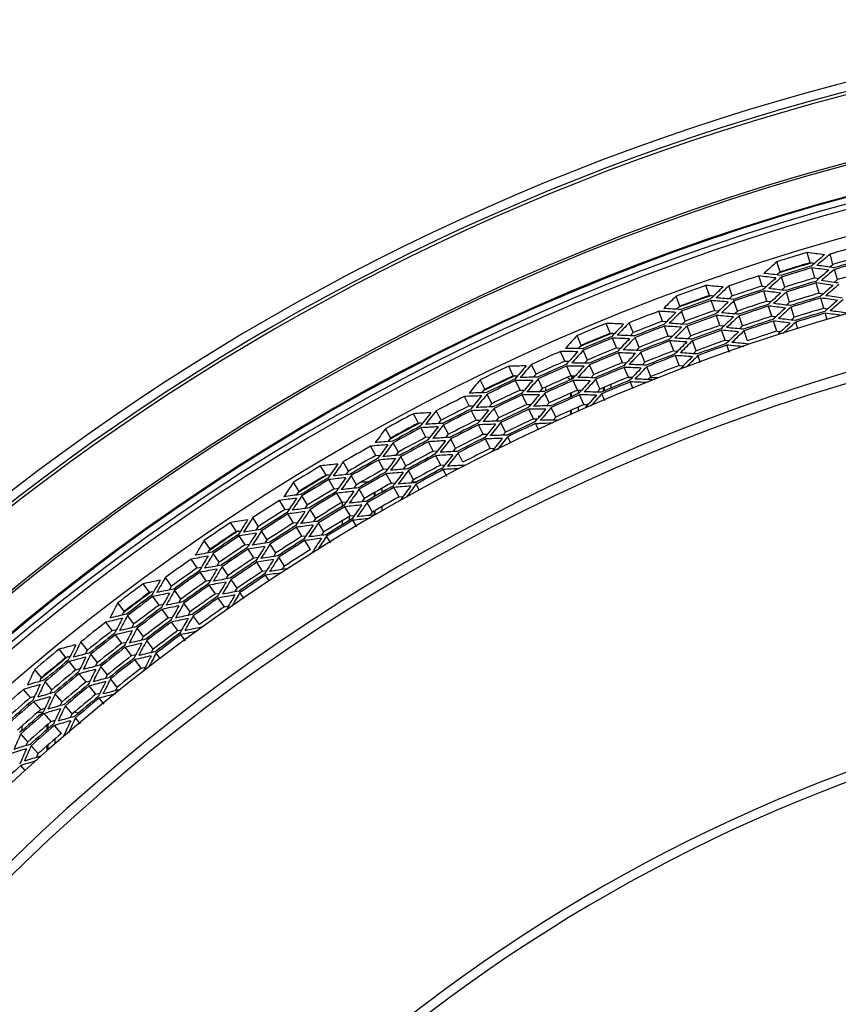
# Model space of a CAD drawing. Header units: millimetres. Extents: x 0 to 420, y -341 to 792.
# Tile 226 of 256: x 148 to 161, y 245 to 261. Entities that reach past the tile are written whole.
import ezdxf

# ---------------------------------------------------------------- set-up
doc = ezdxf.new("R2010")
doc.units = ezdxf.units.MM
doc.header["$LTSCALE"] = 23.1
doc.layers.get('0').update_dxf_attribs({"linetype": 'CONTINUOUS'})
doc.layers.add('06___PRT_ALL_SURFS', color=7, linetype='CONTINUOUS')

msp = doc.modelspace()

# ---------------------------------------------------------------- linework, layer by layer
at = {"color": 7, "linetype": 'Continuous'}
for p, q in [((160.1075, 256.9579), (160.0606, 257.1152)), ((160.4605, 256.932), (160.4152, 257.0898)), ((159.6405, 256.815), (159.5913, 256.9716)), ((160.1781, 256.721), (160.1312, 256.8783)), ((160.5283, 256.6955), (160.483, 256.8534)), ((159.3625, 256.596), (159.3117, 256.7522)), ((159.7146, 256.5791), (159.6654, 256.7358)), ((158.547, 256.4506), (158.4924, 256.6055)), ((158.9008, 256.4422), (158.8478, 256.5976)), ((160.2481, 256.4861), (160.2012, 256.6435)), ((158.0877, 256.2848), (158.0308, 256.4388)), ((159.4385, 256.3621), (159.3877, 256.5182)), ((159.788, 256.3454), (159.7388, 256.502)), ((160.3176, 256.2526), (160.2708, 256.4099)), ((158.6293, 256.2175), (158.5746, 256.3723)), ((158.9803, 256.2094), (158.9273, 256.3648)), ((159.514, 256.1298), (159.4633, 256.2859)), ((159.861, 256.1128), (159.8118, 256.2695)), ((157.8208, 256.0523), (157.7624, 256.2058)), ((158.1733, 256.0529), (158.1164, 256.2069)), ((158.7107, 255.9864), (158.6561, 256.1412)), ((159.0593, 255.9782), (159.0062, 256.1336)), ((160.37, 256.0768), (160.3402, 256.1768)), ((157.0136, 255.8667), (156.9514, 256.0187)), ((157.3674, 255.8759), (157.3067, 256.0284)), ((157.9083, 255.8224), (157.8499, 255.9759)), ((158.2582, 255.823), (158.2013, 255.9771)), ((159.5893, 255.8983), (159.5385, 256.0545)), ((159.9179, 255.9316), (159.8847, 256.0374)), ((156.563, 255.6784), (156.4985, 255.8294)), ((157.1072, 255.638), (157.045, 255.7899)), ((157.4583, 255.6473), (157.3976, 255.7999)), ((158.7918, 255.7565), (158.7372, 255.9114)), ((159.1379, 255.7479), (159.0848, 255.9033)), ((157.9952, 255.5942), (157.9368, 255.7476)), ((158.3426, 255.5944), (158.2857, 255.7484)), ((158.8582, 255.5684), (158.8181, 255.682)), ((156.3079, 255.4331), (156.242, 255.5834)), ((156.66, 255.451), (156.5955, 255.6021)), ((157.2, 255.4112), (157.1378, 255.5632)), ((157.5485, 255.4203), (157.4878, 255.5729)), ((158.0818, 255.3667), (158.0234, 255.5201)), ((158.4091, 255.4145), (158.37, 255.5202)), ((155.5109, 255.2078), (155.4412, 255.3565)), ((155.8638, 255.2344), (155.7956, 255.3838)), ((156.4067, 255.2078), (156.3408, 255.3581)), ((156.7561, 255.2257), (156.6917, 255.3767)), ((157.2924, 255.1856), (157.2302, 255.3376)), ((157.6385, 255.1941), (157.5778, 255.3467)), ((155.9659, 255.0106), (155.8977, 255.1599)), ((156.4144, 255.1522), (156.4144, 255.1828)), ((156.4504, 255.1828), (156.4144, 255.1828)), ((156.4343, 255.1649), (156.4284, 255.1584)), ((156.5131, 255.1811), (156.5154, 255.1837)), ((156.5164, 255.1811), (156.5131, 255.1811)), ((156.7169, 255.1828), (156.7919, 255.1828)), ((157.2924, 255.1828), (157.329, 255.1828)), ((157.3968, 255.1569), (157.4266, 255.1884)), ((157.3968, 255.1569), (157.4266, 255.1884)), ((157.6276, 255.1828), (157.7541, 255.1828)), ((155.0701, 254.9974), (154.9983, 255.145)), ((155.6157, 254.9839), (155.5461, 255.1326)), ((156.0098, 255.0305), (156.0098, 254.9713)), ((156.5048, 254.9841), (156.4389, 255.1344)), ((156.8518, 255.0015), (156.7873, 255.1525)), ((156.9074, 254.9676), (156.9074, 255.0252)), ((156.921, 254.9733), (156.921, 255.0309)), ((157.023, 255.0739), (157.023, 255.0165)), ((157.367, 255.0032), (157.3223, 255.1125)), ((154.8275, 254.7397), (154.7542, 254.8866)), ((155.1782, 254.7751), (155.1064, 254.9227)), ((155.7196, 254.762), (155.65, 254.9107)), ((156.0672, 254.7883), (155.9991, 254.9377)), ((156.4008, 254.8801), (156.4008, 254.9382)), ((156.4144, 254.8861), (156.4144, 254.9442)), ((156.5164, 254.9841), (156.5164, 254.9311)), ((156.6026, 254.7612), (156.5366, 254.9115)), ((156.9305, 254.8168), (156.8828, 254.9288)), ((155.2854, 254.5547), (155.2136, 254.7024)), ((156.1683, 254.5669), (156.1001, 254.7163)), ((156.5164, 254.7232), (156.5164, 254.6652)), ((154.0426, 254.4752), (153.9657, 254.6203)), ((154.3937, 254.5193), (154.3183, 254.6651)), ((154.9373, 254.5196), (154.864, 254.6665)), ((155.823, 254.5413), (155.7534, 254.69)), ((155.9078, 254.5663), (155.9078, 254.5895)), ((156.4008, 254.6137), (156.4008, 254.6718)), ((156.4144, 254.6198), (156.4144, 254.6779)), ((154.1584, 254.2568), (154.0815, 254.4019)), ((154.5068, 254.3008), (154.4313, 254.4466)), ((155.0464, 254.301), (154.9731, 254.4479)), ((155.392, 254.3356), (155.3202, 254.4832)), ((155.8565, 254.4697), (155.9078, 254.4702)), ((155.8565, 254.4697), (155.9078, 254.4702)), ((155.9001, 254.3768), (155.8565, 254.4697)), ((153.6128, 254.2433), (153.5337, 254.3872)), ((155.4757, 254.1635), (155.4266, 254.2645)), ((153.3832, 253.9739), (153.3028, 254.1171)), ((153.7318, 254.0266), (153.6527, 254.1706)), ((154.2732, 254.0404), (154.1962, 254.1854)), ((154.619, 254.0838), (154.5436, 254.2297)), ((155.155, 254.0832), (155.0817, 254.2301)), ((153.8497, 253.8119), (153.7707, 253.9558)), ((154.3873, 253.825), (154.3104, 253.9701)), ((154.7309, 253.8677), (154.6554, 254.0135)), ((152.6124, 253.671), (152.5284, 253.8121)), ((152.9609, 253.7323), (152.8783, 253.8743)), ((153.5038, 253.7595), (153.4233, 253.9027)), ((153.0846, 253.5197), (153.002, 253.6616)), ((153.6235, 253.5466), (153.5431, 253.6897)), ((153.9671, 253.5982), (153.888, 253.7422)), ((154.4805, 253.6492), (154.4244, 253.7552)), ((152.1946, 253.4181), (152.1085, 253.5579)), ((152.7388, 253.4586), (152.6548, 253.5997)), ((152.9199, 253.6289), (152.8684, 253.5562)), ((153.1676, 253.5678), (153.2762, 253.5678)), ((153.9444, 253.5678), (154.0219, 253.5678)), ((153.9834, 253.5678), (153.9834, 253.5518)), ((153.9926, 253.5518), (153.9847, 253.5512)), ((154.0588, 253.4313), (154.0051, 253.5289)), ((152.3241, 253.2076), (152.2381, 253.3474)), ((152.8642, 253.248), (152.7802, 253.3891)), ((153.2075, 253.3086), (153.1249, 253.4505)), ((153.3612, 253.3362), (153.3612, 253.3975)), ((153.3748, 253.344), (153.3748, 253.4053)), ((153.4768, 253.4636), (153.4768, 253.4024)), ((153.7428, 253.3345), (153.6624, 253.4776)), ((151.9786, 253.1377), (151.8911, 253.2767)), ((152.8682, 253.1882), (152.8682, 253.248)), ((152.9888, 253.0386), (152.9048, 253.1797)), ((153.3299, 253.0982), (153.2473, 253.2401)), ((153.4768, 253.1832), (153.4768, 253.122)), ((152.1096, 252.9295), (152.0222, 253.0685)), ((152.4526, 252.9989), (152.3665, 253.1387)), ((152.9702, 253.0275), (152.9702, 252.9658)), ((153.3612, 253.0551), (153.3612, 253.1164)), ((153.3748, 253.063), (153.3748, 253.1243)), ((151.2236, 252.797), (151.1328, 252.9337)), ((151.5687, 252.8755), (151.4792, 253.0132)), ((152.5803, 252.7913), (152.4942, 252.9312)), ((152.8682, 252.9046), (152.8682, 252.9664)), ((153.0901, 252.8686), (153.0293, 252.9707)), ((151.3605, 252.5911), (151.2696, 252.7279)), ((151.7028, 252.6692), (151.6133, 252.8069)), ((152.2398, 252.7228), (152.1523, 252.8617)), ((152.6855, 252.6204), (152.6217, 252.724)), ((150.8189, 252.5237), (150.726, 252.6591)), ((151.836, 252.4645), (151.7465, 252.6021)), ((152.3694, 252.5168), (152.2819, 252.6557)), ((150.9587, 252.3198), (150.8658, 252.4553)), ((151.4961, 252.387), (151.4052, 252.5238)), ((150.6171, 252.233), (150.5228, 252.3675)), ((151.631, 252.184), (151.5401, 252.3208)), ((151.9686, 252.2604), (151.8791, 252.3981)), ((150.7582, 252.0315), (150.664, 252.166)), ((151.0973, 252.1178), (151.0044, 252.2532)), ((151.7304, 252.0343), (151.6747, 252.1182)), ((149.8799, 251.8553), (149.7823, 251.9874)), ((150.2206, 251.9508), (150.1244, 252.0839)), ((150.8984, 251.8315), (150.8042, 251.966)), ((151.2352, 251.9168), (151.1423, 252.0522)), ((150.3648, 251.7515), (150.2686, 251.8845)), ((151.3441, 251.758), (151.2799, 251.8516)), ((149.4891, 251.5624), (149.3896, 251.693)), ((150.0267, 251.6565), (149.9292, 251.7886)), ((150.5079, 251.5535), (150.4117, 251.6866)), ((151.0381, 251.6322), (150.9439, 251.7666)), ((150.1722, 251.4593), (150.0747, 251.5915)), ((149.3019, 251.262), (149.2012, 251.3917)), ((149.6389, 251.3657), (149.5394, 251.4963)), ((150.317, 251.2633), (150.2195, 251.3954)), ((150.6505, 251.3563), (150.5543, 251.4893)), ((149.4529, 251.0678), (149.3521, 251.1974)), ((149.7873, 251.1707), (149.6878, 251.3014)), ((150.4348, 251.1037), (150.364, 251.1997)), ((148.92, 250.9606), (148.8173, 251.0888)), ((149.9349, 250.9768), (149.8354, 251.1075)), ((148.5843, 250.8484), (148.4804, 250.9755)), ((149.0738, 250.7686), (148.9711, 250.8968)), ((149.6028, 250.8749), (149.502, 251.0046)), ((150.0494, 250.8264), (149.9828, 250.9139)), ((148.7408, 250.657), (148.6369, 250.7841)), ((149.7522, 250.6828), (149.6514, 250.8124)), ((148.2085, 250.5364), (148.1027, 250.662)), ((148.8959, 250.4673), (148.792, 250.5945)), ((149.2265, 250.578), (149.1238, 250.7061)), ((148.3678, 250.3474), (148.262, 250.473)), ((149.3787, 250.388), (149.276, 250.5162)), ((148.0364, 250.2272), (147.9294, 250.3517)), ((148.5257, 250.16), (148.4199, 250.2856)), ((149.0502, 250.2787), (148.9463, 250.4058)), ((148.1968, 250.0407), (148.0898, 250.1652)), ((149.1759, 250.125), (149.1003, 250.2175)), ((148.1471, 249.9978), (148.2102, 249.9978)), ((148.249, 249.98), (148.3089, 249.9975)), ((148.3561, 249.8555), (148.249, 249.98)), ((148.6828, 249.9736), (148.577, 250.0992)), ((148.7115, 249.9978), (148.7168, 249.9978)), ((148.4108, 249.8714), (148.4108, 249.8584)), ((148.812, 249.8202), (148.7337, 249.9132)), ((147.9042, 249.786), (147.9042, 249.7141)), ((148.2952, 249.7327), (148.2952, 249.803)), ((148.3088, 249.7445), (148.3088, 249.8147)), ((148.5148, 249.6709), (148.4077, 249.7954)), ((147.9949, 249.5403), (147.8861, 249.6632)), ((148.4108, 249.5811), (148.4108, 249.5109)), ((148.1563, 249.3581), (148.0475, 249.481)), ((148.2952, 249.4098), (148.2952, 249.4804)), ((148.3088, 249.4218), (148.3088, 249.4923)), ((147.9546, 249.0988), (147.8867, 249.1739))]:
    msp.add_line(p, q, dxfattribs=at)
for centre, radius, start, end in [((169.5758, 225.1778), 35.7006, 95.40735, 144.59265), ((169.5758, 225.1778), 35.5622, 95.34865, 144.65135), ((169.5758, 225.1778), 35.5125, 95.34865, 144.65135), ((169.5758, 225.1778), 34.4954, 26.12966, 153.87034), ((169.5758, 225.1778), 34.4607, 26.17495, 153.82505), ((169.5758, 225.1778), 33.9916, 26.73189, 153.26811), ((169.5758, 225.1778), 33.9769, 26.7445, 153.2555), ((169.5758, 225.1778), 33.8792, 26.67945, 153.32055), ((169.5758, 225.1778), 33.7947, 26.74032, 153.25969), ((169.5758, 225.1778), 33.3914, 27.08673, 152.91327), ((169.5758, 225.1778), 32.2456, 26.92892, 153.07108), ((169.5758, 225.1778), 33.2008, 105.1728, 106.01667), ((169.5758, 225.1778), 33.3247, 106.5905, 107.43437), ((154.6433, 217.2581), 40.2237, 81.87691, 82.25986), ((185.361, 227.7257), 38.5781, 130.46022, 130.85808), ((185.2476, 227.8133), 38.3896, 130.30465, 130.70429), ((169.5758, 225.1778), 32.9811, 105.1728, 106.01667), ((186.3833, 226.9695), 40.2237, 131.76501, 132.14796), ((169.5758, 225.1778), 33.15, 106.54304, 107.48371), ((169.5758, 225.1778), 33.1039, 106.5905, 107.43437), ((169.5758, 225.1778), 33.0775, 106.5905, 107.43437), ((155.2289, 220.4931), 36.714, 81.9102, 82.32648), ((183.3082, 229.945), 35.3331, 130.42692, 130.85804), ((155.1882, 220.3729), 36.8867, 81.75841, 82.17291), ((183.2217, 230.0174), 35.174, 130.27535, 130.70825), ((169.5758, 225.1778), 32.9548, 105.1728, 106.01667), ((169.5758, 225.1778), 33.2008, 108.0082, 108.85207), ((155.1125, 218.5929), 38.3896, 83.32058, 83.72022), ((184.1888, 229.2462), 36.8867, 131.85196, 132.26646), ((155.0675, 218.4569), 38.5781, 83.16679, 83.56465), ((184.0878, 229.323), 36.714, 131.69839, 132.11466), ((169.5758, 225.1778), 31.3712, 27.38404, 152.61458), ((169.5758, 225.1778), 33.3247, 109.4259, 110.26978), ((155.0533, 216.5291), 40.2237, 84.71232, 85.09526), ((185.2156, 228.5034), 38.5781, 133.29563, 133.69348), ((185.098, 228.5853), 38.3896, 133.14006, 133.5397), ((169.5758, 225.1778), 32.9811, 108.0082, 108.85207), ((155.527, 221.4448), 35.3331, 83.16682, 83.59794), ((169.5758, 225.1778), 32.8587, 106.5905, 107.43437), ((169.5758, 225.1778), 32.8325, 106.5905, 107.43437), ((155.6898, 223.1952), 33.7512, 81.86899, 82.31854), ((181.6003, 231.8311), 32.5671, 130.46814, 130.93262), ((155.6622, 223.0984), 33.8985, 81.72119, 82.16896), ((181.5347, 231.8928), 32.43, 130.32055, 130.78683), ((169.5758, 225.1778), 31.2068, 27.38566, 152.61434), ((186.2741, 227.7987), 40.2237, 134.60042, 134.98336), ((169.5758, 225.1778), 33.15, 109.38236, 110.3225), ((169.5758, 225.1778), 33.1039, 109.4259, 110.26978), ((155.4435, 219.6671), 36.8867, 84.59382, 85.00832), ((169.5758, 225.1778), 32.9548, 108.0082, 108.85207), ((155.5582, 221.5533), 35.174, 83.31662, 83.74952), ((182.2709, 231.2398), 33.8985, 131.85591, 132.30368), ((182.1939, 231.3046), 33.7512, 131.70633, 132.15588), ((169.5758, 225.1778), 32.6149, 106.5905, 107.43437), ((169.5758, 225.1778), 32.5888, 106.5905, 107.43437), ((156.0562, 225.4984), 31.1976, 81.75283, 82.23595), ((156.0391, 225.4193), 31.3257, 81.60908, 82.09038), ((180.1054, 233.5195), 30.0431, 130.44074, 130.94086), ((155.4177, 217.7474), 38.5781, 86.0022, 86.40005), ((169.5758, 225.1778), 33.0775, 109.4259, 110.26978), ((155.4782, 219.7891), 36.714, 84.74561, 85.16189), ((183.0556, 230.6184), 35.3331, 133.26233, 133.69345), ((182.9656, 230.6865), 35.174, 133.11075, 133.54365), ((169.5758, 225.1778), 32.7367, 108.0082, 108.85207), ((169.5758, 225.1778), 32.7105, 108.0082, 108.85207), ((155.907, 224.0515), 32.43, 83.23804, 83.70432), ((180.6598, 232.9524), 31.3257, 131.93449, 132.41579), ((155.8871, 223.9637), 32.5671, 83.09225, 83.55673), ((180.6015, 233.0084), 31.1976, 131.78892, 132.27203), ((180.1545, 233.4658), 30.1633, 130.58428, 131.08257), ((169.5758, 225.1778), 33.2008, 110.84361, 111.68748), ((155.4559, 217.8855), 38.3896, 86.15598, 86.55562), ((183.9697, 229.964), 36.8867, 134.68736, 135.10186), ((183.865, 230.0358), 36.714, 134.53379, 134.95007), ((169.5758, 225.1778), 32.8587, 109.4259, 110.26978), ((169.5758, 225.1778), 32.8325, 109.4259, 110.26978), ((155.8049, 222.5107), 33.7512, 84.70439, 85.15395), ((181.2565, 232.4178), 32.5671, 133.30354, 133.76802), ((155.7821, 222.4127), 33.8985, 84.5566, 85.00436), ((181.1879, 232.4761), 32.43, 133.15596, 133.62224), ((169.5758, 225.1778), 32.4932, 108.0082, 108.85207), ((156.1707, 226.1275), 30.1633, 82.9423, 83.44058), ((169.5758, 225.1778), 32.3716, 106.5905, 107.43437), ((169.5758, 225.1778), 32.3455, 106.5905, 107.43437), ((156.3491, 227.4958), 28.9574, 81.56053, 82.07785), ((156.3409, 227.4304), 29.0707, 81.42089, 81.93636), ((169.5758, 225.1778), 33.3247, 112.26131, 113.10518), ((155.4989, 215.8213), 40.2237, 87.54772, 87.93067), ((185.032, 229.273), 38.5781, 136.13103, 136.52889), ((184.9104, 229.3489), 38.3896, 135.97546, 136.3751), ((169.5758, 225.1778), 32.9811, 110.84361, 111.68748), ((169.5758, 225.1778), 32.9548, 110.84361, 111.68748), ((155.7546, 220.8643), 35.174, 86.15203, 86.58493), ((155.7289, 220.7545), 35.3331, 86.00223, 86.43335), ((181.9555, 231.8604), 33.8985, 134.69132, 135.13908), ((181.8753, 231.9212), 33.7512, 134.54173, 134.99129), ((169.5758, 225.1778), 32.6149, 109.4259, 110.26978), ((156.0438, 224.7494), 31.3257, 84.44448, 84.92579), ((169.5758, 225.1778), 32.4671, 108.0082, 108.85207), ((156.1814, 226.1996), 30.0431, 83.08401, 83.58412), ((179.2844, 234.4504), 29.0707, 132.08851, 132.60398), ((179.241, 234.5), 28.9574, 131.94702, 132.46434), ((186.1241, 228.6215), 40.2237, 137.43582, 137.81877), ((169.5758, 225.1778), 33.15, 112.20996, 113.15467), ((169.5758, 225.1778), 33.1039, 112.26131, 113.10518), ((169.5758, 225.1778), 33.0775, 112.26131, 113.10518), ((155.762, 219.0984), 36.714, 87.58102, 87.99729), ((155.7334, 218.9747), 36.8867, 87.42922, 87.84372), ((182.7699, 231.2786), 35.3331, 136.09774, 136.52886), ((182.6767, 231.3421), 35.174, 135.94616, 136.37906), ((169.5758, 225.1778), 32.7367, 110.84361, 111.68748), ((155.9639, 223.288), 32.5671, 85.92766, 86.39214), ((169.5758, 225.1778), 32.5888, 109.4259, 110.26978), ((156.0569, 224.8292), 31.1976, 84.58824, 85.07136), ((179.7316, 233.9789), 30.1633, 133.41969, 133.91797), ((179.6798, 234.0302), 30.0431, 133.27615, 133.77626), ((155.8026, 217.0561), 38.5781, 88.8376, 89.23546), ((169.5758, 225.1778), 32.7105, 110.84361, 111.68748), ((155.9794, 223.3767), 32.43, 86.07344, 86.53972), ((180.2617, 233.4912), 31.3257, 134.76989, 135.2512), ((180.2006, 233.5443), 31.1976, 134.62433, 135.10744), ((169.5758, 225.1778), 32.3716, 109.4259, 110.26978), ((169.5758, 225.1778), 32.3455, 109.4259, 110.26978), ((156.2506, 226.8386), 28.9574, 84.39593, 84.91325), ((156.2457, 226.773), 29.0707, 84.2563, 84.77176), ((169.5758, 225.1778), 33.2008, 113.67901, 114.52288), ((155.8339, 217.196), 38.3896, 88.99139, 89.39103), ((183.7153, 230.6702), 36.8867, 137.52277, 137.93727), ((183.6072, 230.7367), 36.714, 137.3692, 137.78548), ((169.5758, 225.1778), 32.8587, 112.26131, 113.10518), ((169.5758, 225.1778), 32.8325, 112.26131, 113.10518), ((155.9537, 221.8328), 33.7512, 87.5398, 87.98935), ((155.9357, 221.7337), 33.8985, 87.392, 87.83977), ((180.8841, 232.9867), 32.5671, 136.13895, 136.60343), ((180.8126, 233.0416), 32.43, 135.99137, 136.45764), ((169.5758, 225.1778), 32.4932, 110.84361, 111.68748), ((169.5758, 225.1778), 32.4671, 110.84361, 111.68748), ((156.1472, 225.5357), 30.0431, 85.91942, 86.41953), ((156.1402, 225.4632), 30.1633, 85.77771, 86.27599), ((178.8138, 234.9193), 29.0707, 134.92392, 135.43938), ((178.7751, 234.9597), 28.9673, 134.78249, 135.28879), ((169.5758, 225.1778), 33.3247, 115.09672, 115.94059), ((155.979, 215.1364), 40.2237, 90.38313, 90.76607), ((184.8105, 230.0326), 38.5781, 138.96644, 139.36429), ((184.6853, 230.1024), 38.3896, 138.81087, 139.21051), ((169.5758, 225.1778), 32.9811, 113.67901, 114.52288), ((169.5758, 225.1778), 32.9548, 113.67901, 114.52288), ((155.9849, 220.1859), 35.174, 88.98743, 89.42033), ((155.9646, 220.0749), 35.3331, 88.83764, 89.26876), ((181.625, 232.4508), 33.9191, 137.52681, 137.95943), ((181.5326, 232.516), 33.7592, 137.37717, 137.82075), ((169.5758, 225.1778), 32.6149, 112.26131, 113.10518), ((169.5758, 225.1778), 32.5888, 112.26131, 113.10518), ((156.0907, 224.1609), 31.1976, 87.42365, 87.90676), ((156.0815, 224.0805), 31.3257, 87.27989, 87.76119), ((179.2838, 234.4705), 30.1633, 136.2551, 136.75338), ((179.2894, 234.4619), 30.126, 136.11198, 136.52835), ((169.5758, 225.1778), 33.15, 115.04442, 115.98133), ((156.0572, 218.2976), 36.8867, 90.26463, 90.67913), ((182.3557, 231.9827), 35.174, 138.78156, 139.21447), ((169.5758, 225.1778), 32.7367, 113.67901, 114.52288), ((156.3158, 255.0978), 0.085, 30.56677, 72.7697), ((156.0742, 222.6241), 32.56, 88.76303, 89.22184), ((157.329, 255.0978), 0.085, 73.7946, 90), ((185.9334, 229.4359), 40.2237, 140.27123, 140.65417), ((169.5758, 225.1778), 33.1039, 115.09672, 115.94059), ((169.5758, 225.1778), 33.0775, 115.09672, 115.94059), ((156.0796, 218.4225), 36.714, 90.41642, 90.8327), ((182.452, 231.9238), 35.3331, 138.93314, 139.36426), ((169.5758, 225.1778), 32.7105, 113.67901, 114.52288), ((156.0852, 222.7064), 32.43, 88.90885, 89.37513), ((179.8373, 234.0096), 31.3257, 137.6053, 138.0866), ((179.7738, 234.0596), 31.1976, 137.45973, 137.94285), ((169.5758, 225.1778), 32.3716, 112.26131, 113.10518), ((169.5758, 225.1778), 32.3455, 112.26131, 113.10518), ((156.1848, 226.1775), 28.9574, 87.23134, 87.74866), ((156.1831, 226.1116), 29.0707, 87.09171, 87.60717), ((169.5758, 225.1778), 33.2008, 116.51442, 117.35829), ((156.2456, 216.526), 38.3896, 91.8268, 92.22644), ((156.2212, 216.3848), 38.5781, 91.67301, 92.07086), ((183.4263, 231.3629), 36.8867, 140.35818, 140.77267), ((183.3151, 231.424), 36.714, 140.2046, 140.62088), ((169.5758, 225.1778), 32.8587, 115.09672, 115.94059), ((169.5758, 225.1778), 32.8325, 115.09672, 115.94059), ((156.1358, 221.163), 33.7512, 90.37521, 90.82476), ((156.1228, 221.0632), 33.8985, 90.22741, 90.67518), ((180.4839, 233.5365), 32.5671, 138.97435, 139.43883), ((180.4099, 233.5878), 32.43, 138.82677, 139.29305), ((169.5758, 225.1778), 32.4932, 113.67901, 114.52288), ((169.5758, 225.1778), 32.4671, 113.67901, 114.52288), ((156.1459, 224.871), 30.0431, 88.75482, 89.25494), ((156.1425, 224.7982), 30.1633, 88.61311, 89.1114), ((178.3206, 235.3643), 29.0707, 137.75932, 138.27479), ((178.2726, 235.4094), 28.9574, 137.61783, 138.13515), ((156.2337, 219.4078), 35.3331, 91.67304, 92.10416), ((181.1488, 233.1036), 33.7512, 140.21255, 140.6621), ((169.5758, 225.1778), 32.6149, 115.09672, 115.94059), ((156.1523, 223.4143), 31.3257, 90.11529, 90.5966), ((178.7557, 234.9853), 30.0431, 138.94696, 139.44708), ((169.5758, 225.1778), 33.3247, 117.93212, 118.77599), ((156.4924, 214.4761), 40.2237, 93.21853, 93.60148), ((184.5517, 230.7803), 38.5781, 141.80184, 142.1997), ((184.4232, 230.8438), 38.3896, 141.64627, 142.04591), ((169.5758, 225.1778), 32.9811, 116.51442, 117.35829), ((169.5758, 225.1778), 32.9548, 116.51442, 117.35829), ((156.2485, 219.5197), 35.174, 91.82284, 92.25574), ((181.2346, 233.051), 33.8985, 140.36213, 140.80989), ((169.5758, 225.1778), 32.5888, 115.09672, 115.94059), ((156.1575, 223.495), 31.1976, 90.25905, 90.74217), ((178.8122, 234.9393), 30.1633, 139.0905, 139.58879), ((169.5758, 225.1778), 33.15, 117.88538, 118.82587), ((169.5758, 225.1778), 33.1039, 117.93212, 118.77599), ((169.5758, 225.1778), 33.0775, 117.93212, 118.77599), ((156.4303, 217.7631), 36.714, 93.25183, 93.66811), ((156.4141, 217.6373), 36.8867, 93.10004, 93.51453), ((182.1025, 232.5525), 35.3331, 141.76855, 142.19967), ((182.0035, 232.6065), 35.174, 141.61697, 142.04987), ((169.5758, 225.1778), 32.7367, 116.51442, 117.35829), ((169.5758, 225.1778), 32.7105, 116.51442, 117.35829), ((156.224, 222.0421), 32.43, 91.74426, 92.21053), ((156.2173, 221.9522), 32.5671, 91.59847, 92.06295), ((179.3879, 234.5064), 31.3257, 140.44071, 140.92201), ((179.3219, 234.5532), 31.1976, 140.29514, 140.77825), ((169.5758, 225.1778), 32.3716, 115.09672, 115.94059), ((169.5758, 225.1778), 32.3455, 115.09672, 115.94059), ((156.1514, 225.6056), 28.8656, 90.06625, 90.48344), ((156.1533, 225.448), 29.0707, 89.92711, 90.44257), ((185.7028, 230.2399), 40.2237, 143.10663, 143.48958), ((156.3428, 220.4028), 33.8985, 93.06282, 93.51058), ((169.5758, 225.1778), 32.4932, 116.51442, 117.35829), ((156.1777, 224.1342), 30.1633, 91.44852, 91.9468), ((177.7558, 235.8271), 28.9574, 140.45324, 140.97056), ((169.5758, 225.1778), 33.2008, 119.34982, 120.1937), ((156.6899, 215.8772), 38.3896, 94.6622, 95.06184), ((156.6725, 215.7349), 38.5781, 94.50841, 94.90627), ((183.1034, 232.0405), 36.8867, 143.19358, 143.60808), ((182.9893, 232.096), 36.714, 143.04001, 143.45629), ((169.5758, 225.1778), 32.8587, 117.93212, 118.77599), ((169.5758, 225.1778), 32.8325, 117.93212, 118.77599), ((156.3509, 220.5031), 33.7512, 93.21061, 93.66016), ((180.0571, 234.0659), 32.5671, 141.80976, 142.27424), ((179.9806, 234.1135), 32.43, 141.66218, 142.12845), ((169.5758, 225.1778), 32.4671, 116.51442, 117.35829), ((156.1776, 224.207), 30.0431, 91.59023, 92.09034), ((177.806, 235.7845), 29.0707, 140.59473, 141.11019), ((156.5355, 218.7549), 35.3331, 94.50845, 94.93957), ((180.7426, 233.6664), 33.7512, 143.04795, 143.4975), ((169.5758, 225.1778), 32.6149, 117.93212, 118.77599), ((169.5758, 225.1778), 32.5888, 117.93212, 118.77599), ((156.2571, 222.8333), 31.1976, 93.09446, 93.57757), ((156.256, 222.7525), 31.3257, 92.9507, 93.432), ((178.318, 235.3843), 30.1633, 141.92591, 142.42419), ((178.2593, 235.4274), 30.0431, 141.78237, 142.28248), ((169.5758, 225.1778), 33.3247, 120.76753, 121.6114), ((157.0378, 213.842), 40.2237, 96.05394, 96.43689), ((184.2562, 231.5142), 38.5781, 144.63725, 145.03511), ((184.1248, 231.5713), 38.3896, 144.48168, 144.88132), ((169.5758, 225.1778), 32.9811, 119.34982, 120.1937), ((169.5758, 225.1778), 32.9548, 119.34982, 120.1937), ((156.5447, 218.8674), 35.174, 94.65824, 95.09115), ((180.8309, 233.618), 33.8985, 143.19753, 143.6453), ((156.1564, 224.7837), 29.0707, 92.76252, 93.27798), ((169.5758, 225.1778), 33.15, 120.72305, 121.66411), ((156.8032, 216.9954), 36.8867, 95.93544, 96.34994), ((181.6208, 233.2122), 35.174, 144.45238, 144.88528), ((169.5758, 225.1778), 32.7367, 119.34982, 120.1937), ((169.5758, 225.1778), 32.7105, 119.34982, 120.1937), ((156.3954, 221.3854), 32.43, 94.57966, 95.04594), ((156.3932, 221.2954), 32.5671, 94.43388, 94.89836), ((178.9144, 234.9804), 31.3257, 143.27611, 143.75742), ((178.8462, 235.0238), 31.1976, 143.13054, 143.61366), ((169.5758, 225.1778), 32.3716, 117.93212, 118.77599), ((169.5758, 225.1778), 32.3455, 117.93212, 118.77599), ((156.1515, 224.8494), 28.9574, 92.90215, 93.41947), ((185.4326, 231.0314), 40.2237, 145.94204, 146.32499), ((169.5758, 225.1778), 33.1039, 120.76753, 121.6114), ((169.5758, 225.1778), 33.0775, 120.76753, 121.6114), ((156.8132, 217.122), 36.714, 96.08723, 96.50351), ((181.5409, 233.2906), 35.1114, 144.74749, 145.03583), ((169.5758, 225.1778), 32.4932, 119.34982, 120.1937), ((156.242, 223.5455), 30.0431, 94.42563, 94.92575), ((156.2629, 223.2619), 30.3748, 94.49314, 94.78129), ((177.2713, 236.1786), 29.0707, 143.43014, 143.9456), ((177.2326, 236.2086), 28.9742, 143.28874, 143.78733), ((156.2246, 223.7471), 29.8881, 94.29804, 94.49288), ((157.1554, 215.1082), 38.5781, 97.34382, 97.74168), ((182.6306, 232.7511), 36.714, 145.87541, 146.29169), ((169.5758, 225.1778), 32.8587, 120.76753, 121.6114), ((169.5758, 225.1778), 32.8325, 120.76753, 121.6114), ((156.5983, 219.8546), 33.7512, 96.04602, 96.49557), ((156.5952, 219.754), 33.8985, 95.89822, 96.34599), ((179.6046, 234.5735), 32.5671, 144.64516, 145.10964), ((179.5258, 234.6172), 32.43, 144.49758, 144.96386), ((169.5758, 225.1778), 32.4671, 119.34982, 120.1937), ((169.5758, 225.1778), 33.2008, 122.18523, 123.0291), ((157.1658, 215.2511), 38.3896, 97.49761, 97.89725), ((182.7474, 232.7012), 36.8867, 146.02899, 146.44349), ((169.5758, 225.1778), 32.6149, 120.76753, 121.6114), ((169.5758, 225.1778), 32.5888, 120.76753, 121.6114), ((156.3894, 222.1774), 31.1976, 95.92986, 96.41298), ((156.3923, 222.0966), 31.3257, 95.78611, 96.26741), ((177.8024, 235.8042), 30.1633, 144.76131, 145.2596), ((177.7416, 235.8444), 30.0431, 144.61777, 145.11789), ((169.5758, 225.1778), 32.9811, 122.18523, 123.0291), ((169.5758, 225.1778), 32.9548, 122.18523, 123.0291), ((156.8728, 218.2305), 35.174, 97.49365, 97.92655), ((156.8692, 218.1177), 35.3331, 97.34385, 97.77497), ((180.3996, 234.1645), 33.8985, 146.03294, 146.48071), ((180.309, 234.2084), 33.7512, 145.88336, 146.33291), ((156.1923, 224.1203), 29.0707, 95.59792, 96.11339), ((169.5758, 225.1778), 33.3247, 123.60293, 124.4468), ((157.6139, 213.2357), 40.2237, 98.88935, 99.27229), ((183.9248, 232.2326), 38.5781, 147.47266, 147.87051), ((183.7907, 232.2832), 38.3896, 147.31708, 147.71673), ((169.5758, 225.1778), 32.7367, 122.18523, 123.0291), ((156.5992, 220.7381), 32.43, 97.41507, 97.88134), ((156.6014, 220.648), 32.5671, 97.26928, 97.73376), ((178.4181, 235.4303), 31.3257, 146.11152, 146.59282), ((178.3478, 235.4703), 31.1976, 145.96595, 146.44906), ((169.5758, 225.1778), 32.3716, 120.76753, 121.6114), ((169.5758, 225.1778), 32.3455, 120.76753, 121.6114), ((156.1842, 224.1857), 28.9574, 95.73756, 96.25487), ((169.5758, 225.1778), 33.15, 123.55124, 124.4957), ((169.5758, 225.1778), 33.1039, 123.60293, 124.4468), ((169.5758, 225.1778), 33.0775, 123.60293, 124.4468), ((157.2273, 216.5005), 36.714, 98.92264, 99.33892), ((157.2236, 216.3736), 36.8867, 98.77085, 99.18534), ((181.3125, 233.7542), 35.3331, 147.43936, 147.87048), ((181.2086, 233.7982), 35.174, 147.28778, 147.72068), ((169.5758, 225.1778), 32.7105, 122.18523, 123.0291), ((156.3464, 222.8154), 30.1633, 97.11933, 97.61761), ((176.6635, 236.5832), 28.9574, 146.12405, 146.64137), ((185.1237, 231.8086), 40.2237, 148.77745, 149.16039), ((156.8794, 219.1185), 33.8985, 98.73363, 99.18139), ((179.0467, 235.0979), 32.43, 147.33299, 147.79926), ((169.5758, 225.1778), 32.4932, 122.18523, 123.0291), ((169.5758, 225.1778), 32.4671, 122.18523, 123.0291), ((156.3391, 222.8879), 30.0431, 97.26104, 97.76115), ((176.7177, 236.5458), 29.0707, 146.26554, 146.781), ((157.672, 214.6494), 38.3896, 100.33301, 100.73265), ((157.6687, 214.5061), 38.5781, 100.17923, 100.57708), ((182.3591, 233.3436), 36.8867, 148.86439, 149.27889), ((182.24, 233.3876), 36.714, 148.71082, 149.1271), ((169.5758, 225.1778), 32.8587, 123.60293, 124.4468), ((169.5758, 225.1778), 32.8325, 123.60293, 124.4468), ((156.8775, 219.2192), 33.7512, 98.88142, 99.33098), ((179.1275, 235.0581), 32.5671, 147.48057, 147.94505), ((156.5608, 221.4482), 31.3257, 98.62151, 99.10282), ((169.5758, 225.1778), 33.2008, 125.02064, 125.86451), ((157.234, 217.4978), 35.3331, 100.17926, 100.61038), ((169.5758, 225.1778), 32.6149, 123.60293, 124.4468), ((169.5758, 225.1778), 32.5888, 123.60293, 124.4468), ((156.554, 221.5288), 31.1976, 98.76527, 99.24838), ((177.2667, 236.1982), 30.1633, 147.59672, 148.095), ((177.204, 236.2352), 30.0431, 147.45318, 147.95329), ((169.5758, 225.1778), 32.9811, 125.02064, 125.86451), ((169.5758, 225.1778), 32.9548, 125.02064, 125.86451), ((157.232, 217.6106), 35.174, 100.32906, 100.76196), ((179.9418, 234.6889), 33.8985, 148.86835, 149.31611), ((179.8492, 234.7283), 33.7512, 148.71876, 149.16832), ((169.5758, 225.1778), 32.3716, 123.60293, 124.4468), ((169.5758, 225.1778), 32.3455, 123.60293, 124.4468), ((156.2497, 223.5245), 28.9574, 98.57296, 99.09028), ((156.261, 223.4596), 29.0707, 98.43333, 98.94879), ((169.5758, 225.1778), 33.3247, 126.43834, 127.28221), ((158.2193, 212.6586), 40.2237, 101.72475, 102.1077), ((183.5583, 232.9338), 38.5781, 150.30806, 150.70592), ((183.4218, 232.9776), 38.3896, 150.15249, 150.55213), ((169.5758, 225.1778), 32.7367, 125.02064, 125.86451), ((169.5758, 225.1778), 32.7105, 125.02064, 125.86451), ((156.8347, 220.1016), 32.43, 100.25047, 100.71675), ((156.8413, 220.0118), 32.5671, 100.10469, 100.56917), ((177.9001, 235.8552), 31.3257, 148.94692, 149.42823), ((177.8279, 235.8917), 31.1976, 148.80135, 149.28447), ((169.5758, 225.1778), 33.15, 126.38626, 127.32396), ((169.5758, 225.1778), 33.1039, 126.43834, 127.28221), ((157.6717, 215.9003), 36.714, 101.75804, 102.17432), ((157.6742, 215.7734), 36.8867, 101.60625, 102.02075), ((180.8739, 234.3243), 35.3331, 150.27476, 150.70588), ((180.7679, 234.3631), 35.174, 150.12319, 150.55609), ((156.4685, 222.2359), 30.0431, 100.09644, 100.59656), ((156.4795, 222.1639), 30.1633, 99.95473, 100.45302), ((176.1466, 236.8852), 29.0707, 149.10095, 149.61641), ((176.0906, 236.9199), 28.9574, 148.95946, 149.47677), ((184.7766, 232.5696), 40.2237, 151.61285, 151.9958), ((169.5758, 225.1778), 33.0775, 126.43834, 127.28221), ((157.1947, 218.4979), 33.8985, 101.56903, 102.0168), ((178.5444, 235.5542), 32.43, 150.16839, 150.63467), ((169.5758, 225.1778), 32.4932, 125.02064, 125.86451), ((169.5758, 225.1778), 32.4671, 125.02064, 125.86451), ((158.2112, 213.9302), 38.5781, 103.01463, 103.41249), ((169.5758, 225.1778), 32.8587, 126.43834, 127.28221), ((169.5758, 225.1778), 32.8325, 126.43834, 127.28221), ((157.1878, 218.5983), 33.7512, 101.71683, 102.16638), ((178.6271, 235.5185), 32.5671, 150.31598, 150.78046), ((156.7613, 220.8089), 31.3257, 101.45692, 101.93822), ((169.5758, 225.1778), 33.2008, 127.85604, 128.69991), ((158.2074, 214.0734), 38.3896, 103.16842, 103.56806), ((181.9395, 233.9659), 36.8867, 151.6998, 152.1143), ((181.8184, 234.004), 36.714, 151.54623, 151.96251), ((169.5758, 225.1778), 32.6149, 126.43834, 127.28221), ((169.5758, 225.1778), 32.5888, 126.43834, 127.28221), ((156.7504, 220.8891), 31.1976, 101.60067, 102.08379), ((176.7121, 236.5651), 30.1633, 150.43212, 150.93041), ((176.6477, 236.599), 30.0431, 150.28858, 150.7887), ((169.5758, 225.1778), 32.9811, 127.85604, 128.69991), ((169.5758, 225.1778), 32.9548, 127.85604, 128.69991), ((157.6215, 217.0093), 35.174, 103.16446, 103.59736), ((157.629, 216.8967), 35.3331, 103.01466, 103.44578), ((179.4586, 235.19), 33.8985, 151.70375, 152.15152), ((179.3641, 235.2248), 33.7512, 151.55417, 152.00372), ((169.5758, 225.1778), 32.3716, 126.43834, 127.28221), ((169.5758, 225.1778), 32.3455, 126.43834, 127.28221), ((156.3478, 222.8673), 28.9574, 101.40837, 101.92569), ((156.3623, 222.8031), 29.0707, 101.26873, 101.7842), ((158.8524, 212.1121), 40.2237, 104.56016, 104.9431), ((183.1575, 233.616), 38.5781, 153.14347, 153.54132), ((183.019, 233.653), 38.3896, 152.9879, 153.38754), ((157.1014, 219.4775), 32.43, 103.08588, 103.55216), ((157.1125, 219.3882), 32.5671, 102.94009, 103.40457), ((177.3617, 236.2539), 31.3257, 151.78233, 152.26363), ((177.2878, 236.2867), 31.1976, 151.63676, 152.11987), ((169.5758, 225.1778), 33.3247, 129.27375, 130.11762), ((158.154, 215.1961), 36.8867, 104.44166, 104.85616), ((180.2999, 234.9054), 35.174, 152.95859, 153.39149), ((169.5758, 225.1778), 32.7367, 127.85604, 128.69991), ((169.5758, 225.1778), 32.7105, 127.85604, 128.69991), ((156.6446, 221.5197), 30.1633, 102.79014, 103.28842), ((175.5231, 237.2164), 28.9815, 151.795, 152.28552), ((169.5758, 225.1778), 33.15, 129.22776, 130.16798), ((169.5758, 225.1778), 33.1039, 129.27375, 130.11762), ((169.5758, 225.1778), 33.0775, 129.27375, 130.11762), ((158.1452, 215.3228), 36.714, 104.59345, 105.00973), ((180.4076, 234.8719), 35.3331, 153.11017, 153.54129), ((169.5758, 225.1778), 32.4932, 127.85604, 128.69991), ((169.5758, 225.1778), 32.4671, 127.85604, 128.69991), ((156.6301, 221.5911), 30.0431, 102.93185, 103.43196), ((175.5594, 237.1959), 29.0707, 151.93635, 152.45182), ((184.3924, 233.3125), 40.2237, 154.44826, 154.8312), ((169.5758, 225.1778), 32.8587, 129.27375, 130.11762), ((169.5758, 225.1778), 32.8325, 129.27375, 130.11762), ((157.5284, 217.9936), 33.7512, 104.55223, 105.00179), ((157.5403, 217.8936), 33.8985, 104.40444, 104.8522), ((178.1045, 235.9536), 32.5671, 153.15138, 153.61586), ((178.0201, 235.9851), 32.43, 153.0038, 153.47008), ((169.5758, 225.1778), 25.4985, 37.04527, 142.95015), ((158.7815, 213.3818), 38.5781, 105.85004, 106.24789), ((181.3668, 234.5988), 36.714, 154.38163, 154.79791), ((156.9783, 220.2599), 31.1976, 104.43608, 104.9192), ((156.9931, 220.1804), 31.3257, 104.29232, 104.77363), ((176.1401, 236.9042), 30.1633, 153.26753, 153.76581), ((176.074, 236.9349), 30.0431, 153.12399, 153.6241), ((169.5758, 225.1778), 25.3528, 37.04527, 142.95016), ((169.5758, 225.1778), 33.2008, 130.69145, 131.53532), ((158.7706, 213.5247), 38.3896, 106.00382, 106.40346), ((181.4896, 234.5668), 36.8867, 154.53521, 154.9497), ((158.0533, 216.3159), 35.3331, 105.85007, 106.28119), ((178.8552, 235.6966), 33.7512, 154.38957, 154.83913), ((169.5758, 225.1778), 32.6149, 129.27375, 130.11762), ((169.5758, 225.1778), 32.5888, 129.27375, 130.11762), ((156.4783, 222.2158), 28.9574, 104.24377, 104.76109), ((156.4959, 222.1523), 29.0707, 104.10414, 104.6196), ((169.5758, 225.1778), 32.9811, 130.69145, 131.53532), ((169.5758, 225.1778), 32.9548, 130.69145, 131.53532), ((158.0402, 216.4279), 35.174, 105.99987, 106.43277), ((178.9512, 235.6666), 33.8985, 154.53916, 154.98692), ((169.5758, 225.1778), 32.3716, 129.27375, 130.11762), ((169.5758, 225.1778), 32.3455, 129.27375, 130.11762), ((169.5758, 225.1778), 32.7367, 130.69145, 131.53532), ((169.5758, 225.1778), 32.7105, 130.69145, 131.53532), ((148.2102, 249.9128), 0.085, 78.26677, 90), ((157.4141, 218.7787), 32.5671, 105.7755, 106.23998), ((157.3616, 218.9961), 32.2962, 105.92072, 106.27824), ((176.8043, 236.6255), 31.3257, 154.61773, 155.09904), ((176.7289, 236.6546), 31.1976, 154.47217, 154.95528), ((148.7168, 249.9128), 0.085, 50.5549, 90), ((156.8234, 220.9551), 30.0431, 105.76726, 106.26737), ((156.8414, 220.8845), 30.1633, 105.62555, 106.12383), ((174.9576, 237.4771), 29.0707, 154.77176, 155.28722), ((174.8985, 237.5062), 28.9574, 154.63027, 155.14759), ((169.5758, 225.1778), 32.4932, 130.69145, 131.53532), ((169.5758, 225.1778), 32.4671, 130.69145, 131.53532), ((177.4752, 236.3896), 32.43, 155.83921, 156.30548), ((157.237, 219.6428), 31.1976, 107.27149, 107.7546), ((157.2557, 219.5641), 31.3257, 107.12773, 107.60903), ((175.552, 237.2146), 30.1633, 156.10294, 156.60122), ((175.4845, 237.2419), 30.0431, 155.9594, 156.45951), ((156.6435, 221.563), 28.9663, 107.08907, 107.59644), ((156.6616, 221.509), 29.0707, 106.93955, 107.45501), ((169.5758, 225.1778), 32.3455, 132.10915, 132.95302), ((169.5758, 225.1778), 20.9303, 35.04453, 144.95227), ((169.5758, 225.1778), 20.7861, 35.04453, 144.95227)]:
    msp.add_arc(centre, radius, start, end, dxfattribs=at)
at = {"layer": '06___PRT_ALL_SURFS', "color": 7, "linetype": 'Continuous'}
for p, q in [((160.1075, 256.9579), (160.1756, 256.9484)), ((160.1075, 256.9579), (160.1756, 256.9484)), ((160.4091, 256.8882), (160.4605, 256.932)), ((159.5893, 256.769), (159.6405, 256.815)), ((159.5893, 256.769), (159.6405, 256.815)), ((160.1781, 256.721), (160.2439, 256.7119)), ((160.1781, 256.721), (160.2439, 256.7119)), ((160.4785, 256.653), (160.5283, 256.6955)), ((159.3625, 256.596), (159.4295, 256.5885)), ((159.6651, 256.5348), (159.7146, 256.5791)), ((159.6651, 256.5348), (159.7146, 256.5791)), ((158.547, 256.4506), (158.6155, 256.4445)), ((158.8517, 256.3959), (158.9008, 256.4422)), ((158.8517, 256.3959), (158.9008, 256.4422)), ((160.2481, 256.4861), (160.3123, 256.4773)), ((160.2481, 256.4861), (160.3123, 256.4773)), ((158.0389, 256.2364), (158.0877, 256.2848)), ((159.4385, 256.3621), (159.5036, 256.3548)), ((159.7397, 256.3021), (159.788, 256.3454)), ((159.7397, 256.3021), (159.788, 256.3454)), ((160.3176, 256.2526), (160.381, 256.2437)), ((158.6293, 256.2175), (158.6954, 256.2117)), ((158.9326, 256.1645), (158.9803, 256.2094)), ((159.514, 256.1298), (159.5779, 256.1225)), ((159.8134, 256.0701), (159.861, 256.1128)), ((159.8134, 256.07), (159.861, 256.1128)), ((157.8208, 256.0523), (157.8881, 256.0481)), ((158.1261, 256.0062), (158.1733, 256.0529)), ((158.7107, 255.9864), (158.7753, 255.9807)), ((159.0125, 255.9341), (159.0593, 255.9782)), ((157.0136, 255.8667), (157.0823, 255.8641)), ((157.0136, 255.8667), (157.0823, 255.8641)), ((157.3206, 255.8272), (157.3674, 255.8759)), ((157.9083, 255.8224), (157.9737, 255.8183)), ((157.9083, 255.8224), (157.9737, 255.8183)), ((158.2121, 255.7774), (158.2582, 255.823)), ((159.5893, 255.8983), (159.6527, 255.891)), ((156.5166, 255.6277), (156.563, 255.6784)), ((156.5166, 255.6276), (156.563, 255.6784)), ((157.1072, 255.638), (157.1736, 255.6355)), ((157.4128, 255.6001), (157.4583, 255.6473)), ((157.4128, 255.6001), (157.4583, 255.6473)), ((158.7918, 255.7565), (158.8555, 255.7508)), ((157.9952, 255.5942), (158.0594, 255.5901)), ((158.2972, 255.5493), (158.3426, 255.5944)), ((156.3079, 255.4331), (156.3754, 255.4321)), ((156.3079, 255.4331), (156.3754, 255.4322)), ((156.6151, 255.4021), (156.66, 255.451)), ((156.6151, 255.402), (156.66, 255.451)), ((157.2, 255.4112), (157.2648, 255.4087)), ((157.2, 255.4112), (157.2648, 255.4087)), ((157.504, 255.3739), (157.5485, 255.4203)), ((157.504, 255.3739), (157.5485, 255.4203)), ((158.0818, 255.3667), (158.1455, 255.3625)), ((155.5109, 255.2078), (155.5796, 255.2085)), ((155.8195, 255.1835), (155.8638, 255.2344)), ((155.8195, 255.1835), (155.8638, 255.2344)), ((156.4067, 255.2078), (156.4722, 255.2069)), ((156.7124, 255.1778), (156.7561, 255.2257)), ((156.7124, 255.1778), (156.7561, 255.2257)), ((157.2924, 255.1856), (157.3563, 255.1831)), ((157.5944, 255.148), (157.6385, 255.1941)), ((155.9228, 254.9611), (155.9659, 255.0106)), ((155.0263, 254.9444), (155.0701, 254.9974)), ((155.0263, 254.9444), (155.0701, 254.9974)), ((155.6157, 254.9839), (155.6821, 254.9847)), ((155.6157, 254.9839), (155.6821, 254.9847)), ((156.5048, 254.9841), (156.5691, 254.9832)), ((156.8086, 254.9542), (156.8518, 255.0015)), ((156.8086, 254.9542), (156.8518, 255.0015)), ((154.8275, 254.7397), (154.895, 254.7421)), ((155.1359, 254.7239), (155.1782, 254.7751)), ((155.7196, 254.762), (155.7845, 254.7627)), ((156.0251, 254.7398), (156.0672, 254.7883)), ((156.6026, 254.7612), (156.6664, 254.7601)), ((155.2441, 254.5048), (155.2854, 254.5547)), ((156.1265, 254.5186), (156.1683, 254.5669)), ((156.1265, 254.5186), (156.1683, 254.5669)), ((154.0426, 254.4752), (154.1112, 254.4794)), ((154.0426, 254.4752), (154.1112, 254.4794)), ((154.352, 254.4662), (154.3937, 254.5193)), ((154.9373, 254.5196), (155.0028, 254.522)), ((154.9373, 254.5196), (155.0028, 254.522)), ((155.823, 254.5413), (155.887, 254.5419)), ((153.5717, 254.1882), (153.6128, 254.2433)), ((154.1584, 254.2568), (154.2247, 254.2609)), ((154.4663, 254.2493), (154.5068, 254.3008)), ((154.4663, 254.2493), (154.5068, 254.3008)), ((155.0464, 254.301), (155.1107, 254.3033)), ((155.0464, 254.301), (155.1107, 254.3033)), ((155.3513, 254.2862), (155.392, 254.3356)), ((153.3832, 253.9739), (153.4505, 253.9797)), ((153.3832, 253.9739), (153.4505, 253.9797)), ((153.692, 253.9735), (153.7318, 254.0266)), ((153.692, 253.9734), (153.7318, 254.0266)), ((154.2732, 254.0404), (154.3379, 254.0443)), ((154.2732, 254.0404), (154.3379, 254.0443)), ((154.5793, 254.0333), (154.619, 254.0838)), ((154.5793, 254.0333), (154.619, 254.0838)), ((155.155, 254.0832), (155.2188, 254.0853)), ((153.8109, 253.7599), (153.8497, 253.8119)), ((154.3873, 253.825), (154.4512, 253.8288)), ((152.6124, 253.671), (152.6807, 253.6785)), ((152.9218, 253.6773), (152.9609, 253.7323)), ((152.9218, 253.6773), (152.9609, 253.7323)), ((153.5038, 253.7595), (153.5691, 253.7652)), ((153.0467, 253.4663), (153.0846, 253.5197)), ((153.6235, 253.5466), (153.6876, 253.5521)), ((153.9288, 253.5469), (153.9671, 253.5982)), ((153.9288, 253.5469), (153.9671, 253.5982)), ((152.1562, 253.361), (152.1946, 253.4181)), ((152.1562, 253.361), (152.1946, 253.4181)), ((152.7388, 253.4586), (152.8048, 253.4659)), ((152.7388, 253.4586), (152.8048, 253.4659)), ((153.7428, 253.3345), (153.8064, 253.3397)), ((153.7428, 253.3345), (153.8064, 253.3397)), ((152.287, 253.1525), (152.3241, 253.2076)), ((152.8642, 253.248), (152.9286, 253.2552)), ((153.1703, 253.2561), (153.2075, 253.3086)), ((151.9786, 253.1377), (152.0455, 253.1468)), ((152.9888, 253.0386), (153.0524, 253.0456)), ((152.9888, 253.0386), (153.0524, 253.0456)), ((153.2931, 253.0461), (153.3299, 253.0982)), ((153.2931, 253.0461), (153.3299, 253.0982)), ((151.5324, 252.8186), (151.5687, 252.8755)), ((152.1096, 252.9295), (152.1746, 252.9383)), ((152.1096, 252.9295), (152.1746, 252.9383)), ((152.4164, 252.9451), (152.4526, 252.9989)), ((151.2236, 252.797), (151.2915, 252.8079)), ((151.2236, 252.797), (151.2915, 252.8079)), ((152.2398, 252.7228), (152.3035, 252.7314)), ((152.2398, 252.7228), (152.3035, 252.7314)), ((152.5447, 252.7382), (152.5803, 252.7913)), ((151.3605, 252.5911), (151.426, 252.6017)), ((151.6676, 252.614), (151.7028, 252.6692)), ((151.6676, 252.614), (151.7028, 252.6692)), ((150.7834, 252.4648), (150.8189, 252.5237)), ((151.8014, 252.4102), (151.836, 252.4645)), ((151.8014, 252.4102), (151.836, 252.4645)), ((150.9244, 252.263), (150.9587, 252.3198)), ((150.9244, 252.263), (150.9587, 252.3198)), ((151.4961, 252.387), (151.5601, 252.3973)), ((151.4961, 252.387), (151.5601, 252.3973)), ((150.6171, 252.233), (150.6834, 252.2454)), ((150.6171, 252.233), (150.6834, 252.2454)), ((151.0638, 252.0623), (151.0973, 252.1178)), ((151.631, 252.184), (151.6941, 252.1941)), ((151.9345, 252.2065), (151.9686, 252.2604)), ((150.7582, 252.0315), (150.8226, 252.0436)), ((149.8799, 251.8553), (149.9471, 251.8696)), ((150.1872, 251.8922), (150.2206, 251.9508)), ((150.1872, 251.8922), (150.2206, 251.9508)), ((150.8984, 251.8315), (150.9616, 251.8433)), ((151.2022, 251.862), (151.2352, 251.9168)), ((151.2022, 251.862), (151.2352, 251.9168)), ((150.0267, 251.6565), (150.0917, 251.6703)), ((150.0267, 251.6565), (150.0917, 251.6703)), ((150.3323, 251.6946), (150.3648, 251.7515)), ((149.4566, 251.5018), (149.4891, 251.5624)), ((149.4566, 251.5018), (149.4891, 251.5624)), ((150.4761, 251.4976), (150.5079, 251.5535)), ((151.0381, 251.6322), (151.1009, 251.6437)), ((151.0381, 251.6322), (151.1009, 251.6437)), ((149.6074, 251.3072), (149.6389, 251.3657)), ((150.1722, 251.4593), (150.2356, 251.4728)), ((149.3019, 251.262), (149.3676, 251.2777)), ((150.317, 251.2633), (150.3796, 251.2765)), ((150.317, 251.2633), (150.3796, 251.2765)), ((149.4529, 251.0678), (149.5166, 251.083)), ((149.4529, 251.0678), (149.5166, 251.083)), ((149.7566, 251.1136), (149.7873, 251.1707)), ((149.7566, 251.1136), (149.7873, 251.1707)), ((148.8895, 250.9004), (148.92, 250.9606)), ((149.9047, 250.9204), (149.9349, 250.9768)), ((148.5843, 250.8484), (148.6508, 250.8659)), ((148.5843, 250.8484), (148.6508, 250.8659)), ((149.0442, 250.7102), (149.0738, 250.7686)), ((149.0442, 250.7102), (149.0738, 250.7686)), ((149.6028, 250.8749), (149.6654, 250.8898)), ((149.6028, 250.8749), (149.6654, 250.8898)), ((148.7408, 250.657), (148.805, 250.674)), ((149.7522, 250.6828), (149.8143, 250.6974)), ((148.1791, 250.4743), (148.2085, 250.5364)), ((148.8959, 250.4673), (148.9586, 250.4839)), ((149.1975, 250.5206), (149.2265, 250.578)), ((149.1975, 250.5206), (149.2265, 250.578)), ((148.3393, 250.2874), (148.3678, 250.3474)), ((148.3393, 250.2874), (148.3678, 250.3474)), ((149.0502, 250.2787), (149.1121, 250.2949)), ((149.35, 250.331), (149.3787, 250.388)), ((148.0364, 250.2272), (148.1012, 250.2461)), ((148.0364, 250.2272), (148.1012, 250.2461)), ((148.4979, 250.1015), (148.5257, 250.16)), ((148.1968, 250.0407), (148.2597, 250.059)), ((148.3561, 249.8555), (148.4178, 249.8734)), ((148.6554, 249.9158), (148.6828, 249.9736)), ((147.9688, 249.4815), (147.9949, 249.5403)), ((148.1305, 249.2997), (148.1563, 249.3581))]:
    msp.add_line(p, q, dxfattribs=at)
for radius, start, end in [(33.0366, 105.1728, 106.01667), (33.1605, 106.5905, 107.43437), (32.9133, 106.5905, 107.43437), (32.7906, 105.1728, 106.01667), (33.0366, 108.0082, 108.85207), (33.1605, 109.4259, 110.26978), (32.6683, 106.5905, 107.43437), (32.7906, 108.0082, 108.85207), (32.4246, 106.5905, 107.43437), (32.9133, 109.4259, 110.26978), (32.5463, 108.0082, 108.85207), (33.0366, 110.84361, 111.68748), (32.6683, 109.4259, 110.26978), (33.1605, 112.26131, 113.10518), (32.7906, 110.84361, 111.68748), (32.3029, 108.0082, 108.85207), (32.9133, 112.26131, 113.10518), (32.4246, 109.4259, 110.26978), (32.5463, 110.84361, 111.68748), (33.0366, 113.67901, 114.52288), (32.6683, 112.26131, 113.10518), (32.3029, 110.84361, 111.68748), (33.1605, 115.09672, 115.94059), (32.7906, 113.67901, 114.52288), (32.4246, 112.26131, 113.10518), (32.9133, 115.09672, 115.94059), (32.5463, 113.67901, 114.52288), (33.0366, 116.51442, 117.35829), (32.6683, 115.09672, 115.94059), (32.3029, 113.67901, 114.52288), (33.1605, 117.93212, 118.77599), (32.7906, 116.51442, 117.35829), (32.4246, 115.09672, 115.94059), (32.9133, 117.93212, 118.77599), (32.5463, 116.51442, 117.35829), (33.0366, 119.34982, 120.1937), (32.6683, 117.93212, 118.77599), (32.3029, 116.51442, 117.35829), (32.4246, 117.93212, 118.77599), (33.1605, 120.76753, 121.6114), (32.7906, 119.34982, 120.1937), (32.5463, 119.34982, 120.1937), (32.9133, 120.76753, 121.6114), (32.3029, 119.34982, 120.1937), (32.6683, 120.76753, 121.6114), (33.0366, 122.18523, 123.0291), (32.4246, 120.76753, 121.6114), (32.7906, 122.18523, 123.0291), (33.1605, 123.60293, 124.4468), (32.5463, 122.18523, 123.0291), (32.9133, 123.60293, 124.4468), (32.3029, 122.18523, 123.0291), (32.6683, 123.60293, 124.4468), (33.0366, 125.02064, 125.86451), (32.4246, 123.60293, 124.4468), (32.7906, 125.02064, 125.86451), (33.1605, 126.43834, 127.28221), (32.5463, 125.02064, 125.86451), (32.9133, 126.43834, 127.28221), (32.3029, 125.02064, 125.86451), (32.6683, 126.43834, 127.28221), (33.0366, 127.85604, 128.69991), (32.4246, 126.43834, 127.28221), (32.7906, 127.85604, 128.69991), (33.1605, 129.27375, 130.11762), (32.5463, 127.85604, 128.69991), (32.9133, 129.27375, 130.11762), (32.3029, 127.85604, 128.69991), (32.6683, 129.27375, 130.11762), (33.0366, 130.69145, 131.53532), (32.4246, 129.27375, 130.11762), (32.7906, 130.69145, 131.53532), (32.5463, 130.69145, 131.53532), (32.3029, 130.69145, 131.53532)]:
    msp.add_arc((169.5758, 225.1778), radius, start, end, dxfattribs=at)

doc.saveas('drawing.dxf')
